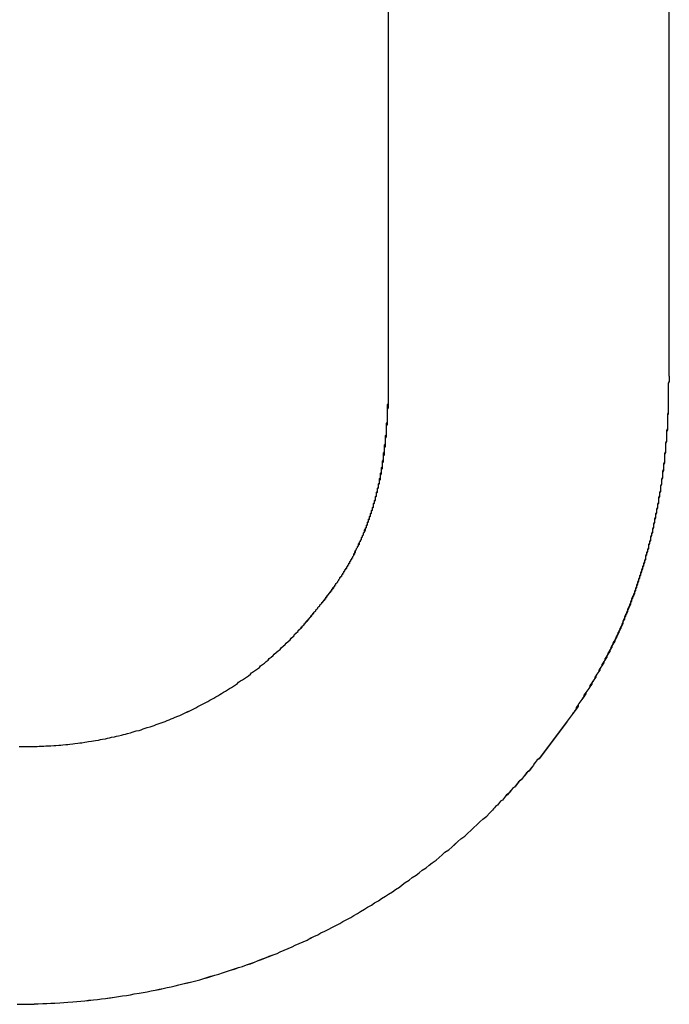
# Model space of a CAD drawing. Extents: x 1107 to 4046, y 937 to 3355.
# Tile 15 of 256: x 1418.032 to 1418.687, y 1749.365 to 1750.356. Entities that reach past the tile are written whole.
import ezdxf

# ---------------------------------------------------------------- set-up
doc = ezdxf.new("R2010")
doc.units = 0
doc.layers.add('KF_VIDA_L___C_RIGHT', color=7, linetype='CONTINUOUS')

# ---------------------------------------------------------------- blocks, each defined once
blk = doc.blocks.new('KF_VIDA_L___C_RIGHT')
at = {"layer": 'KF_VIDA_L___C_RIGHT'}
for p, q in [((-168.30598, 60.82505), (-168.30598, 62.1338)), ((-168.30598, 60.82505), (-168.30598, 62.1338)), ((-168.02343, 62.1338), (-168.02343, 60.78424)), ((-168.02343, 62.1338), (-168.02343, 60.78424))]:
    blk.add_line(p, q, dxfattribs=at)
for points in [[(-168.402, 60.5221, 0), (-168.401, 60.5229, 0), (-168.401, 60.5238, 0), (-168.4, 60.5246, 0), (-168.399, 60.5255, 0), (-168.398, 60.5263, 0), (-168.397, 60.5272, 0), (-168.397, 60.528, 0), (-168.396, 60.5288, 0), (-168.395, 60.5297, 0), (-168.394, 60.5305, 0), (-168.394, 60.5314, 0), (-168.393, 60.5322, 0), (-168.392, 60.533, 0), (-168.391, 60.5339, 0), (-168.391, 60.5347, 0), (-168.39, 60.5356, 0), (-168.389, 60.5364, 0), (-168.389, 60.5372, 0), (-168.388, 60.5381, 0), (-168.387, 60.5389, 0), (-168.386, 60.5397, 0), (-168.386, 60.5405, 0), (-168.385, 60.5414, 0), (-168.384, 60.5422, 0), (-168.383, 60.543, 0), (-168.383, 60.5439, 0), (-168.382, 60.5447, 0), (-168.381, 60.5455, 0), (-168.381, 60.5464, 0), (-168.38, 60.5472, 0), (-168.379, 60.548, 0), (-168.379, 60.5488, 0), (-168.378, 60.5497, 0), (-168.377, 60.5505, 0), (-168.377, 60.5513, 0), (-168.376, 60.5522, 0), (-168.375, 60.553, 0), (-168.375, 60.5538, 0), (-168.374, 60.5546, 0), (-168.373, 60.5555, 0), (-168.373, 60.5563, 0), (-168.372, 60.5571, 0), (-168.371, 60.5579, 0), (-168.371, 60.5588, 0), (-168.37, 60.5596, 0), (-168.369, 60.5604, 0), (-168.369, 60.5613, 0), (-168.368, 60.5621, 0), (-168.368, 60.5629, 0), (-168.367, 60.5637, 0), (-168.366, 60.5646, 0), (-168.366, 60.5654, 0), (-168.365, 60.5662, 0), (-168.364, 60.5671, 0), (-168.364, 60.5679, 0), (-168.363, 60.5687, 0), (-168.363, 60.5696, 0), (-168.362, 60.5704, 0), (-168.361, 60.5712, 0), (-168.361, 60.5721, 0), (-168.36, 60.5729, 0), (-168.36, 60.5737, 0), (-168.359, 60.5746, 0), (-168.359, 60.5754, 0), (-168.358, 60.5762, 0), (-168.357, 60.5771, 0), (-168.357, 60.5779, 0), (-168.356, 60.5788, 0), (-168.356, 60.5796, 0), (-168.355, 60.5804, 0), (-168.355, 60.5813, 0), (-168.354, 60.5821, 0), (-168.353, 60.583, 0), (-168.353, 60.5838, 0), (-168.352, 60.5847, 0), (-168.352, 60.5855, 0), (-168.351, 60.5864, 0), (-168.351, 60.5872, 0), (-168.35, 60.5881, 0), (-168.35, 60.5889, 0), (-168.349, 60.5898, 0), (-168.349, 60.5906, 0), (-168.348, 60.5915, 0), (-168.348, 60.5923, 0), (-168.347, 60.5932, 0), (-168.347, 60.594, 0), (-168.346, 60.5949, 0), (-168.346, 60.5958, 0), (-168.345, 60.5966, 0), (-168.345, 60.5975, 0), (-168.344, 60.5984, 0), (-168.344, 60.5992, 0), (-168.343, 60.6001, 0), (-168.343, 60.601, 0), (-168.342, 60.6018, 0), (-168.342, 60.6027, 0), (-168.341, 60.6036, 0), (-168.341, 60.6045, 0), (-168.34, 60.6053, 0), (-168.34, 60.6062, 0), (-168.339, 60.6071, 0), (-168.339, 60.608, 0), (-168.339, 60.6089, 0), (-168.338, 60.6098, 0), (-168.338, 60.6107, 0), (-168.337, 60.6116, 0), (-168.337, 60.6124, 0), (-168.336, 60.6133, 0), (-168.336, 60.6142, 0), (-168.335, 60.6151, 0), (-168.335, 60.616, 0), (-168.335, 60.6169, 0), (-168.334, 60.6179, 0), (-168.334, 60.6188, 0), (-168.333, 60.6197, 0), (-168.333, 60.6206, 0), (-168.333, 60.6215, 0), (-168.332, 60.6224, 0), (-168.332, 60.6233, 0), (-168.331, 60.6243, 0), (-168.331, 60.6252, 0), (-168.331, 60.6261, 0), (-168.33, 60.627, 0), (-168.33, 60.628, 0), (-168.329, 60.6289, 0), (-168.329, 60.6298, 0), (-168.329, 60.6308, 0), (-168.328, 60.6317, 0), (-168.328, 60.6327, 0), (-168.328, 60.6336, 0), (-168.327, 60.6346, 0), (-168.327, 60.6355, 0), (-168.327, 60.6365, 0), (-168.326, 60.6374, 0), (-168.326, 60.6384, 0), (-168.326, 60.6393, 0), (-168.325, 60.6403, 0), (-168.325, 60.6413, 0), (-168.325, 60.6422, 0), (-168.324, 60.6432, 0), (-168.324, 60.6442, 0), (-168.324, 60.6452, 0), (-168.323, 60.6461, 0), (-168.323, 60.6471, 0), (-168.323, 60.6481, 0), (-168.322, 60.6491, 0), (-168.322, 60.6501, 0), (-168.322, 60.6511, 0), (-168.321, 60.6521, 0), (-168.321, 60.6531, 0), (-168.321, 60.6541, 0), (-168.321, 60.6551, 0), (-168.32, 60.6561, 0), (-168.32, 60.6571, 0), (-168.32, 60.6581, 0), (-168.319, 60.6592, 0), (-168.319, 60.6602, 0), (-168.319, 60.6612, 0), (-168.319, 60.6622, 0), (-168.318, 60.6633, 0), (-168.318, 60.6643, 0), (-168.318, 60.6653, 0), (-168.318, 60.6664, 0), (-168.317, 60.6674, 0), (-168.317, 60.6685, 0), (-168.317, 60.6695, 0), (-168.317, 60.6706, 0), (-168.316, 60.6716, 0), (-168.316, 60.6727, 0), (-168.316, 60.6738, 0), (-168.316, 60.6748, 0), (-168.315, 60.6759, 0), (-168.315, 60.677, 0), (-168.315, 60.678, 0), (-168.315, 60.6791, 0), (-168.314, 60.6802, 0), (-168.314, 60.6813, 0), (-168.314, 60.6824, 0), (-168.314, 60.6835, 0), (-168.314, 60.6846, 0), (-168.313, 60.6857, 0), (-168.313, 60.6868, 0), (-168.313, 60.6879, 0), (-168.313, 60.689, 0), (-168.313, 60.6901, 0), (-168.312, 60.6913, 0), (-168.312, 60.6924, 0), (-168.312, 60.6935, 0), (-168.312, 60.6946, 0), (-168.312, 60.6958, 0), (-168.312, 60.6969, 0), (-168.311, 60.698, 0), (-168.311, 60.6992, 0), (-168.311, 60.7003, 0), (-168.311, 60.7015, 0), (-168.311, 60.7026, 0), (-168.311, 60.7038, 0), (-168.31, 60.705, 0), (-168.31, 60.7061, 0), (-168.31, 60.7073, 0), (-168.31, 60.7085, 0), (-168.31, 60.7097, 0), (-168.31, 60.7108, 0), (-168.31, 60.712, 0), (-168.309, 60.7132, 0), (-168.309, 60.7144, 0), (-168.309, 60.7156, 0), (-168.309, 60.7168, 0), (-168.309, 60.718, 0), (-168.309, 60.7192, 0), (-168.309, 60.7204, 0), (-168.309, 60.7217, 0), (-168.308, 60.7229, 0), (-168.308, 60.7241, 0), (-168.308, 60.7253, 0), (-168.308, 60.7266, 0), (-168.308, 60.7278, 0), (-168.308, 60.7291, 0), (-168.308, 60.7303, 0), (-168.308, 60.7315, 0), (-168.308, 60.7328, 0), (-168.308, 60.7341, 0), (-168.307, 60.7353, 0), (-168.307, 60.7366, 0), (-168.307, 60.7379, 0), (-168.307, 60.7391, 0), (-168.307, 60.7404, 0), (-168.307, 60.7417, 0), (-168.307, 60.743, 0), (-168.307, 60.7443, 0), (-168.307, 60.7456, 0), (-168.307, 60.7469, 0), (-168.307, 60.7482, 0), (-168.307, 60.7495, 0), (-168.307, 60.7508, 0), (-168.306, 60.7521, 0), (-168.306, 60.7534, 0), (-168.306, 60.7547, 0), (-168.306, 60.7561, 0), (-168.306, 60.7574, 0), (-168.306, 60.7587, 0), (-168.306, 60.7601, 0), (-168.306, 60.7614, 0), (-168.306, 60.7628, 0), (-168.306, 60.7641, 0), (-168.306, 60.7655, 0), (-168.306, 60.7669, 0), (-168.306, 60.7682, 0), (-168.306, 60.7696, 0), (-168.306, 60.771, 0), (-168.306, 60.7724, 0), (-168.306, 60.7737, 0), (-168.306, 60.7751, 0), (-168.306, 60.7765, 0), (-168.306, 60.7779, 0), (-168.306, 60.7793, 0), (-168.306, 60.7807, 0), (-168.306, 60.7821, 0), (-168.306, 60.7836, 0), (-168.306, 60.785, 0), (-168.306, 60.7864, 0), (-168.306, 60.7878, 0), (-168.306, 60.7893, 0), (-168.306, 60.7907, 0), (-168.306, 60.7921, 0), (-168.306, 60.7936, 0), (-168.306, 60.795, 0), (-168.306, 60.7965, 0), (-168.306, 60.798, 0), (-168.306, 60.7994, 0), (-168.306, 60.8009, 0), (-168.306, 60.8024, 0), (-168.306, 60.8039, 0), (-168.306, 60.8053, 0), (-168.306, 60.8068, 0), (-168.306, 60.8083, 0), (-168.306, 60.8098, 0), (-168.306, 60.8113, 0), (-168.306, 60.8128, 0), (-168.306, 60.8143, 0), (-168.306, 60.8159, 0), (-168.306, 60.8174, 0), (-168.306, 60.8189, 0), (-168.306, 60.8204, 0), (-168.306, 60.822, 0), (-168.306, 60.8235, 0), (-168.306, 60.8251, 0)], [(-168.402, 60.5221, 0), (-168.401, 60.523, 0), (-168.401, 60.5238, 0), (-168.4, 60.5247, 0), (-168.399, 60.5256, 0), (-168.398, 60.5264, 0), (-168.397, 60.5273, 0), (-168.397, 60.5282, 0), (-168.396, 60.529, 0), (-168.395, 60.5299, 0), (-168.394, 60.5308, 0), (-168.393, 60.5316, 0), (-168.393, 60.5325, 0), (-168.392, 60.5333, 0), (-168.391, 60.5342, 0), (-168.39, 60.5351, 0), (-168.39, 60.5359, 0), (-168.389, 60.5368, 0), (-168.388, 60.5376, 0), (-168.387, 60.5385, 0), (-168.387, 60.5394, 0), (-168.386, 60.5402, 0), (-168.385, 60.5411, 0), (-168.384, 60.5419, 0), (-168.384, 60.5428, 0), (-168.383, 60.5436, 0), (-168.382, 60.5445, 0), (-168.382, 60.5453, 0), (-168.381, 60.5462, 0), (-168.38, 60.5471, 0), (-168.379, 60.5479, 0), (-168.379, 60.5488, 0), (-168.378, 60.5496, 0), (-168.377, 60.5505, 0), (-168.377, 60.5513, 0), (-168.376, 60.5522, 0), (-168.375, 60.553, 0), (-168.375, 60.5539, 0), (-168.374, 60.5547, 0), (-168.373, 60.5556, 0), (-168.372, 60.5565, 0), (-168.372, 60.5573, 0), (-168.371, 60.5582, 0), (-168.37, 60.559, 0), (-168.37, 60.5599, 0), (-168.369, 60.5607, 0), (-168.369, 60.5616, 0), (-168.368, 60.5624, 0), (-168.367, 60.5633, 0), (-168.367, 60.5641, 0), (-168.366, 60.565, 0), (-168.365, 60.5659, 0), (-168.365, 60.5667, 0), (-168.364, 60.5676, 0), (-168.363, 60.5684, 0), (-168.363, 60.5693, 0), (-168.362, 60.5702, 0), (-168.362, 60.571, 0), (-168.361, 60.5719, 0), (-168.36, 60.5727, 0), (-168.36, 60.5736, 0), (-168.359, 60.5745, 0), (-168.359, 60.5753, 0), (-168.358, 60.5762, 0), (-168.357, 60.577, 0), (-168.357, 60.5779, 0), (-168.356, 60.5788, 0), (-168.356, 60.5796, 0), (-168.355, 60.5805, 0), (-168.355, 60.5814, 0), (-168.354, 60.5823, 0), (-168.353, 60.5831, 0), (-168.353, 60.584, 0), (-168.352, 60.5849, 0), (-168.352, 60.5857, 0), (-168.351, 60.5866, 0), (-168.351, 60.5875, 0), (-168.35, 60.5884, 0), (-168.35, 60.5892, 0), (-168.349, 60.5901, 0), (-168.348, 60.591, 0), (-168.348, 60.5919, 0), (-168.347, 60.5928, 0), (-168.347, 60.5937, 0), (-168.346, 60.5945, 0), (-168.346, 60.5954, 0), (-168.345, 60.5963, 0), (-168.345, 60.5972, 0), (-168.344, 60.5981, 0), (-168.344, 60.599, 0), (-168.343, 60.5999, 0), (-168.343, 60.6008, 0), (-168.342, 60.6017, 0), (-168.342, 60.6026, 0), (-168.341, 60.6035, 0), (-168.341, 60.6044, 0), (-168.341, 60.6053, 0), (-168.34, 60.6062, 0), (-168.34, 60.6071, 0), (-168.339, 60.608, 0), (-168.339, 60.6089, 0), (-168.338, 60.6098, 0), (-168.338, 60.6107, 0), (-168.337, 60.6116, 0), (-168.337, 60.6126, 0), (-168.336, 60.6135, 0), (-168.336, 60.6144, 0), (-168.336, 60.6153, 0), (-168.335, 60.6162, 0), (-168.335, 60.6172, 0), (-168.334, 60.6181, 0), (-168.334, 60.619, 0), (-168.333, 60.6199, 0), (-168.333, 60.6209, 0), (-168.333, 60.6218, 0), (-168.332, 60.6227, 0), (-168.332, 60.6237, 0), (-168.331, 60.6246, 0), (-168.331, 60.6256, 0), (-168.331, 60.6265, 0), (-168.33, 60.6275, 0), (-168.33, 60.6284, 0), (-168.33, 60.6294, 0), (-168.329, 60.6303, 0), (-168.329, 60.6313, 0), (-168.328, 60.6322, 0), (-168.328, 60.6332, 0), (-168.328, 60.6341, 0), (-168.327, 60.6351, 0), (-168.327, 60.6361, 0), (-168.327, 60.637, 0), (-168.326, 60.638, 0), (-168.326, 60.639, 0), (-168.326, 60.64, 0), (-168.325, 60.6409, 0), (-168.325, 60.6419, 0), (-168.325, 60.6429, 0), (-168.324, 60.6439, 0), (-168.324, 60.6449, 0), (-168.324, 60.6459, 0), (-168.323, 60.6469, 0), (-168.323, 60.6478, 0), (-168.323, 60.6488, 0), (-168.322, 60.6498, 0), (-168.322, 60.6508, 0), (-168.322, 60.6519, 0), (-168.321, 60.6529, 0), (-168.321, 60.6539, 0), (-168.321, 60.6549, 0), (-168.321, 60.6559, 0), (-168.32, 60.6569, 0), (-168.32, 60.6579, 0), (-168.32, 60.659, 0), (-168.319, 60.66, 0), (-168.319, 60.661, 0), (-168.319, 60.662, 0), (-168.319, 60.6631, 0), (-168.318, 60.6641, 0), (-168.318, 60.6651, 0), (-168.318, 60.6662, 0), (-168.318, 60.6672, 0), (-168.317, 60.6683, 0), (-168.317, 60.6693, 0), (-168.317, 60.6704, 0), (-168.317, 60.6714, 0), (-168.316, 60.6725, 0), (-168.316, 60.6735, 0), (-168.316, 60.6746, 0), (-168.316, 60.6757, 0), (-168.315, 60.6767, 0), (-168.315, 60.6778, 0), (-168.315, 60.6789, 0), (-168.315, 60.68, 0), (-168.315, 60.681, 0), (-168.314, 60.6821, 0), (-168.314, 60.6832, 0), (-168.314, 60.6843, 0), (-168.314, 60.6854, 0), (-168.314, 60.6865, 0), (-168.313, 60.6876, 0), (-168.313, 60.6887, 0), (-168.313, 60.6898, 0), (-168.313, 60.6909, 0), (-168.313, 60.692, 0), (-168.312, 60.6931, 0), (-168.312, 60.6942, 0), (-168.312, 60.6954, 0), (-168.312, 60.6965, 0), (-168.312, 60.6976, 0), (-168.312, 60.6987, 0), (-168.311, 60.6999, 0), (-168.311, 60.701, 0), (-168.311, 60.7021, 0), (-168.311, 60.7033, 0), (-168.311, 60.7044, 0), (-168.311, 60.7056, 0), (-168.311, 60.7067, 0), (-168.31, 60.7079, 0), (-168.31, 60.709, 0), (-168.31, 60.7102, 0), (-168.31, 60.7113, 0), (-168.31, 60.7125, 0), (-168.31, 60.7137, 0), (-168.31, 60.7148, 0), (-168.309, 60.716, 0), (-168.309, 60.7172, 0), (-168.309, 60.7184, 0), (-168.309, 60.7195, 0), (-168.309, 60.7207, 0), (-168.309, 60.7219, 0), (-168.309, 60.7231, 0), (-168.309, 60.7243, 0), (-168.308, 60.7255, 0), (-168.308, 60.7267, 0), (-168.308, 60.7279, 0), (-168.308, 60.7291, 0), (-168.308, 60.7303, 0), (-168.308, 60.7315, 0), (-168.308, 60.7328, 0), (-168.308, 60.734, 0), (-168.308, 60.7352, 0), (-168.308, 60.7364, 0), (-168.307, 60.7377, 0), (-168.307, 60.7389, 0), (-168.307, 60.7401, 0), (-168.307, 60.7414, 0), (-168.307, 60.7426, 0), (-168.307, 60.7439, 0), (-168.307, 60.7451, 0), (-168.307, 60.7464, 0), (-168.307, 60.7476, 0), (-168.307, 60.7489, 0), (-168.307, 60.7502, 0), (-168.307, 60.7514, 0), (-168.307, 60.7527, 0), (-168.307, 60.754, 0), (-168.307, 60.7552, 0), (-168.306, 60.7565, 0), (-168.306, 60.7578, 0), (-168.306, 60.7591, 0), (-168.306, 60.7604, 0), (-168.306, 60.7617, 0), (-168.306, 60.763, 0), (-168.306, 60.7643, 0), (-168.306, 60.7656, 0), (-168.306, 60.7669, 0), (-168.306, 60.7682, 0), (-168.306, 60.7695, 0), (-168.306, 60.7708, 0), (-168.306, 60.7722, 0), (-168.306, 60.7735, 0), (-168.306, 60.7748, 0), (-168.306, 60.7761, 0), (-168.306, 60.7775, 0), (-168.306, 60.7788, 0), (-168.306, 60.7802, 0), (-168.306, 60.7815, 0), (-168.306, 60.7829, 0), (-168.306, 60.7842, 0), (-168.306, 60.7856, 0), (-168.306, 60.7869, 0), (-168.306, 60.7883, 0), (-168.306, 60.7897, 0), (-168.306, 60.791, 0), (-168.306, 60.7924, 0), (-168.306, 60.7938, 0), (-168.306, 60.7952, 0), (-168.306, 60.7966, 0), (-168.306, 60.798, 0), (-168.306, 60.7993, 0), (-168.306, 60.8007, 0), (-168.306, 60.8021, 0), (-168.306, 60.8035, 0), (-168.306, 60.805, 0), (-168.306, 60.8064, 0), (-168.306, 60.8078, 0), (-168.306, 60.8092, 0), (-168.306, 60.8106, 0), (-168.306, 60.812, 0), (-168.306, 60.8135, 0), (-168.306, 60.8149, 0), (-168.306, 60.8163, 0), (-168.306, 60.8178, 0), (-168.306, 60.8192, 0), (-168.306, 60.8207, 0), (-168.306, 60.8221, 0), (-168.306, 60.8236, 0), (-168.306, 60.8251, 0)], [(-168.023, 60.7842, 0), (-168.023, 60.7824, 0), (-168.023, 60.7805, 0), (-168.023, 60.7786, 0), (-168.024, 60.7768, 0), (-168.024, 60.7749, 0), (-168.024, 60.7731, 0), (-168.024, 60.7712, 0), (-168.024, 60.7693, 0), (-168.024, 60.7675, 0), (-168.024, 60.7657, 0), (-168.024, 60.7638, 0), (-168.024, 60.762, 0), (-168.024, 60.7601, 0), (-168.024, 60.7583, 0), (-168.024, 60.7565, 0), (-168.024, 60.7546, 0), (-168.024, 60.7528, 0), (-168.024, 60.751, 0), (-168.024, 60.7492, 0), (-168.024, 60.7474, 0), (-168.025, 60.7456, 0), (-168.025, 60.7437, 0), (-168.025, 60.7419, 0), (-168.025, 60.7401, 0), (-168.025, 60.7383, 0), (-168.025, 60.7365, 0), (-168.025, 60.7347, 0), (-168.025, 60.7329, 0), (-168.025, 60.7312, 0), (-168.026, 60.7294, 0), (-168.026, 60.7276, 0), (-168.026, 60.7258, 0), (-168.026, 60.724, 0), (-168.026, 60.7223, 0), (-168.026, 60.7205, 0), (-168.026, 60.7187, 0), (-168.027, 60.717, 0), (-168.027, 60.7152, 0), (-168.027, 60.7134, 0), (-168.027, 60.7117, 0), (-168.027, 60.7099, 0), (-168.027, 60.7082, 0), (-168.028, 60.7064, 0), (-168.028, 60.7047, 0), (-168.028, 60.7029, 0), (-168.028, 60.7012, 0), (-168.028, 60.6995, 0), (-168.028, 60.6977, 0), (-168.029, 60.696, 0), (-168.029, 60.6943, 0), (-168.029, 60.6925, 0), (-168.029, 60.6908, 0), (-168.029, 60.6891, 0), (-168.03, 60.6874, 0), (-168.03, 60.6857, 0), (-168.03, 60.684, 0), (-168.03, 60.6823, 0), (-168.031, 60.6805, 0), (-168.031, 60.6788, 0), (-168.031, 60.6771, 0), (-168.031, 60.6754, 0), (-168.032, 60.6737, 0), (-168.032, 60.6721, 0), (-168.032, 60.6704, 0), (-168.032, 60.6687, 0), (-168.033, 60.667, 0), (-168.033, 60.6653, 0), (-168.033, 60.6636, 0), (-168.034, 60.662, 0), (-168.034, 60.6603, 0), (-168.034, 60.6586, 0), (-168.034, 60.657, 0), (-168.035, 60.6553, 0), (-168.035, 60.6536, 0), (-168.035, 60.652, 0), (-168.036, 60.6503, 0), (-168.036, 60.6487, 0), (-168.036, 60.647, 0), (-168.037, 60.6454, 0), (-168.037, 60.6437, 0), (-168.037, 60.6421, 0), (-168.038, 60.6404, 0), (-168.038, 60.6388, 0), (-168.038, 60.6371, 0), (-168.039, 60.6355, 0), (-168.039, 60.6339, 0), (-168.039, 60.6323, 0), (-168.04, 60.6306, 0), (-168.04, 60.629, 0), (-168.04, 60.6274, 0), (-168.041, 60.6258, 0), (-168.041, 60.6241, 0), (-168.042, 60.6225, 0), (-168.042, 60.6209, 0), (-168.042, 60.6193, 0), (-168.043, 60.6177, 0), (-168.043, 60.6161, 0), (-168.044, 60.6145, 0), (-168.044, 60.6129, 0), (-168.044, 60.6113, 0), (-168.045, 60.6097, 0), (-168.045, 60.6081, 0), (-168.046, 60.6065, 0), (-168.046, 60.605, 0), (-168.047, 60.6034, 0), (-168.047, 60.6018, 0), (-168.047, 60.6002, 0), (-168.048, 60.5986, 0), (-168.048, 60.5971, 0), (-168.049, 60.5955, 0), (-168.049, 60.5939, 0), (-168.05, 60.5924, 0), (-168.05, 60.5908, 0), (-168.051, 60.5892, 0), (-168.051, 60.5877, 0), (-168.052, 60.5861, 0), (-168.052, 60.5846, 0), (-168.053, 60.583, 0), (-168.053, 60.5815, 0), (-168.054, 60.5799, 0), (-168.054, 60.5784, 0), (-168.055, 60.5768, 0), (-168.055, 60.5753, 0), (-168.056, 60.5738, 0), (-168.056, 60.5722, 0), (-168.057, 60.5707, 0), (-168.057, 60.5692, 0), (-168.058, 60.5676, 0), (-168.058, 60.5661, 0), (-168.059, 60.5646, 0), (-168.059, 60.5631, 0), (-168.06, 60.5615, 0), (-168.061, 60.56, 0), (-168.061, 60.5585, 0), (-168.062, 60.557, 0), (-168.062, 60.5555, 0), (-168.063, 60.554, 0), (-168.063, 60.5525, 0), (-168.064, 60.551, 0), (-168.065, 60.5495, 0), (-168.065, 60.548, 0), (-168.066, 60.5465, 0), (-168.066, 60.545, 0), (-168.067, 60.5435, 0), (-168.068, 60.542, 0), (-168.068, 60.5405, 0), (-168.069, 60.539, 0), (-168.07, 60.5375, 0), (-168.07, 60.536, 0), (-168.071, 60.5346, 0), (-168.071, 60.5331, 0), (-168.072, 60.5316, 0), (-168.073, 60.5301, 0), (-168.073, 60.5287, 0), (-168.074, 60.5272, 0), (-168.075, 60.5257, 0), (-168.075, 60.5242, 0), (-168.076, 60.5228, 0), (-168.077, 60.5213, 0), (-168.077, 60.5199, 0), (-168.078, 60.5184, 0), (-168.079, 60.5169, 0), (-168.08, 60.5155, 0), (-168.08, 60.514, 0), (-168.081, 60.5126, 0), (-168.082, 60.5111, 0), (-168.082, 60.5097, 0), (-168.083, 60.5082, 0), (-168.084, 60.5068, 0), (-168.085, 60.5054, 0), (-168.085, 60.5039, 0), (-168.086, 60.5025, 0), (-168.087, 60.5011, 0), (-168.088, 60.4996, 0), (-168.088, 60.4982, 0), (-168.089, 60.4968, 0), (-168.09, 60.4953, 0), (-168.091, 60.4939, 0), (-168.091, 60.4925, 0), (-168.092, 60.4911, 0), (-168.093, 60.4896, 0), (-168.094, 60.4882, 0), (-168.094, 60.4868, 0), (-168.095, 60.4854, 0), (-168.096, 60.484, 0), (-168.097, 60.4826, 0), (-168.098, 60.4811, 0), (-168.098, 60.4797, 0), (-168.099, 60.4783, 0), (-168.1, 60.4769, 0), (-168.101, 60.4755, 0), (-168.102, 60.4741, 0), (-168.103, 60.4727, 0), (-168.103, 60.4713, 0), (-168.104, 60.4699, 0), (-168.105, 60.4685, 0), (-168.106, 60.4671, 0), (-168.107, 60.4657, 0), (-168.108, 60.4644, 0), (-168.109, 60.463, 0), (-168.109, 60.4616, 0), (-168.11, 60.4602, 0), (-168.111, 60.4588, 0), (-168.112, 60.4574, 0), (-168.113, 60.4561, 0), (-168.114, 60.4547, 0), (-168.115, 60.4533, 0), (-168.116, 60.4519, 0), (-168.117, 60.4505, 0), (-168.117, 60.4492, 0), (-168.118, 60.4478, 0), (-168.119, 60.4464, 0), (-168.12, 60.4451, 0), (-168.121, 60.4437, 0), (-168.122, 60.4423, 0), (-168.123, 60.441, 0), (-168.124, 60.4396, 0), (-168.125, 60.4382, 0), (-168.126, 60.4369, 0), (-168.127, 60.4355, 0), (-168.128, 60.4342, 0), (-168.129, 60.4328, 0), (-168.13, 60.4315, 0), (-168.131, 60.4301, 0), (-168.132, 60.4288, 0), (-168.133, 60.4274, 0), (-168.134, 60.4261, 0), (-168.135, 60.4247, 0), (-168.136, 60.4234, 0), (-168.137, 60.422, 0), (-168.138, 60.4207, 0), (-168.139, 60.4193, 0), (-168.14, 60.418, 0), (-168.141, 60.4167, 0), (-168.142, 60.4153, 0), (-168.143, 60.414, 0), (-168.144, 60.4126, 0), (-168.145, 60.4113, 0), (-168.146, 60.41, 0), (-168.147, 60.4086, 0), (-168.148, 60.4073, 0), (-168.149, 60.406, 0), (-168.15, 60.4047, 0), (-168.151, 60.4033, 0), (-168.152, 60.402, 0), (-168.153, 60.4007, 0), (-168.154, 60.3993, 0), (-168.156, 60.398, 0), (-168.157, 60.3967, 0), (-168.158, 60.3954, 0), (-168.159, 60.3941, 0), (-168.16, 60.3927, 0), (-168.161, 60.3914, 0), (-168.162, 60.3901, 0), (-168.163, 60.3888, 0), (-168.164, 60.3875, 0), (-168.165, 60.3862, 0), (-168.167, 60.3849, 0), (-168.168, 60.3835, 0), (-168.169, 60.3822, 0), (-168.17, 60.3809, 0), (-168.171, 60.3796, 0), (-168.172, 60.3783, 0), (-168.173, 60.377, 0), (-168.175, 60.3757, 0), (-168.176, 60.3744, 0), (-168.177, 60.3731, 0), (-168.178, 60.3718, 0), (-168.179, 60.3705, 0), (-168.181, 60.3692, 0), (-168.182, 60.3679, 0), (-168.183, 60.3666, 0), (-168.184, 60.3653, 0), (-168.185, 60.364, 0), (-168.186, 60.3627, 0), (-168.188, 60.3614, 0), (-168.189, 60.3601, 0), (-168.19, 60.3588, 0), (-168.191, 60.3575, 0), (-168.193, 60.3562, 0), (-168.194, 60.3549, 0), (-168.195, 60.3536, 0), (-168.196, 60.3524, 0), (-168.198, 60.3511, 0), (-168.199, 60.3498, 0), (-168.2, 60.3485, 0), (-168.201, 60.3472, 0)], [(-168.023, 60.7842, 0), (-168.023, 60.7824, 0), (-168.023, 60.7806, 0), (-168.023, 60.7787, 0), (-168.024, 60.7769, 0), (-168.024, 60.7751, 0), (-168.024, 60.7732, 0), (-168.024, 60.7714, 0), (-168.024, 60.7696, 0), (-168.024, 60.7678, 0), (-168.024, 60.766, 0), (-168.024, 60.7642, 0), (-168.024, 60.7623, 0), (-168.024, 60.7605, 0), (-168.024, 60.7587, 0), (-168.024, 60.7569, 0), (-168.024, 60.7551, 0), (-168.024, 60.7533, 0), (-168.024, 60.7515, 0), (-168.024, 60.7497, 0), (-168.024, 60.7479, 0), (-168.024, 60.7461, 0), (-168.025, 60.7444, 0), (-168.025, 60.7426, 0), (-168.025, 60.7408, 0), (-168.025, 60.739, 0), (-168.025, 60.7372, 0), (-168.025, 60.7355, 0), (-168.025, 60.7337, 0), (-168.025, 60.7319, 0), (-168.025, 60.7302, 0), (-168.026, 60.7284, 0), (-168.026, 60.7266, 0), (-168.026, 60.7249, 0), (-168.026, 60.7231, 0), (-168.026, 60.7214, 0), (-168.026, 60.7196, 0), (-168.026, 60.7179, 0), (-168.027, 60.7161, 0), (-168.027, 60.7144, 0), (-168.027, 60.7126, 0), (-168.027, 60.7109, 0), (-168.027, 60.7091, 0), (-168.027, 60.7074, 0), (-168.028, 60.7057, 0), (-168.028, 60.7039, 0), (-168.028, 60.7022, 0), (-168.028, 60.7005, 0), (-168.028, 60.6988, 0), (-168.028, 60.697, 0), (-168.029, 60.6953, 0), (-168.029, 60.6936, 0), (-168.029, 60.6919, 0), (-168.029, 60.6902, 0), (-168.03, 60.6885, 0), (-168.03, 60.6868, 0), (-168.03, 60.6851, 0), (-168.03, 60.6834, 0), (-168.03, 60.6817, 0), (-168.031, 60.68, 0), (-168.031, 60.6783, 0), (-168.031, 60.6766, 0), (-168.031, 60.6749, 0), (-168.032, 60.6732, 0), (-168.032, 60.6715, 0), (-168.032, 60.6698, 0), (-168.032, 60.6681, 0), (-168.033, 60.6665, 0), (-168.033, 60.6648, 0), (-168.033, 60.6631, 0), (-168.034, 60.6614, 0), (-168.034, 60.6598, 0), (-168.034, 60.6581, 0), (-168.034, 60.6564, 0), (-168.035, 60.6548, 0), (-168.035, 60.6531, 0), (-168.035, 60.6515, 0), (-168.036, 60.6498, 0), (-168.036, 60.6482, 0), (-168.036, 60.6465, 0), (-168.037, 60.6449, 0), (-168.037, 60.6432, 0), (-168.037, 60.6416, 0), (-168.038, 60.6399, 0), (-168.038, 60.6383, 0), (-168.038, 60.6367, 0), (-168.039, 60.635, 0), (-168.039, 60.6334, 0), (-168.039, 60.6318, 0), (-168.04, 60.6301, 0), (-168.04, 60.6285, 0), (-168.04, 60.6269, 0), (-168.041, 60.6253, 0), (-168.041, 60.6236, 0), (-168.042, 60.622, 0), (-168.042, 60.6204, 0), (-168.042, 60.6188, 0), (-168.043, 60.6172, 0), (-168.043, 60.6156, 0), (-168.044, 60.614, 0), (-168.044, 60.6124, 0), (-168.044, 60.6108, 0), (-168.045, 60.6092, 0), (-168.045, 60.6076, 0), (-168.046, 60.606, 0), (-168.046, 60.6044, 0), (-168.047, 60.6028, 0), (-168.047, 60.6012, 0), (-168.047, 60.5996, 0), (-168.048, 60.5981, 0), (-168.048, 60.5965, 0), (-168.049, 60.5949, 0), (-168.049, 60.5933, 0), (-168.05, 60.5918, 0), (-168.05, 60.5902, 0), (-168.051, 60.5886, 0), (-168.051, 60.5871, 0), (-168.052, 60.5855, 0), (-168.052, 60.5839, 0), (-168.053, 60.5824, 0), (-168.053, 60.5808, 0), (-168.054, 60.5793, 0), (-168.054, 60.5777, 0), (-168.055, 60.5761, 0), (-168.055, 60.5746, 0), (-168.056, 60.5731, 0), (-168.056, 60.5715, 0), (-168.057, 60.57, 0), (-168.057, 60.5684, 0), (-168.058, 60.5669, 0), (-168.058, 60.5653, 0), (-168.059, 60.5638, 0), (-168.06, 60.5623, 0), (-168.06, 60.5608, 0), (-168.061, 60.5592, 0), (-168.061, 60.5577, 0), (-168.062, 60.5562, 0), (-168.062, 60.5547, 0), (-168.063, 60.5531, 0), (-168.064, 60.5516, 0), (-168.064, 60.5501, 0), (-168.065, 60.5486, 0), (-168.065, 60.5471, 0), (-168.066, 60.5456, 0), (-168.067, 60.5441, 0), (-168.067, 60.5426, 0), (-168.068, 60.5411, 0), (-168.068, 60.5396, 0), (-168.069, 60.5381, 0), (-168.07, 60.5366, 0), (-168.07, 60.5351, 0), (-168.071, 60.5336, 0), (-168.072, 60.5321, 0), (-168.072, 60.5306, 0), (-168.073, 60.5291, 0), (-168.074, 60.5276, 0), (-168.074, 60.5262, 0), (-168.075, 60.5247, 0), (-168.076, 60.5232, 0), (-168.076, 60.5217, 0), (-168.077, 60.5203, 0), (-168.078, 60.5188, 0), (-168.078, 60.5173, 0), (-168.079, 60.5158, 0), (-168.08, 60.5144, 0), (-168.081, 60.5129, 0), (-168.081, 60.5115, 0), (-168.082, 60.51, 0), (-168.083, 60.5085, 0), (-168.083, 60.5071, 0), (-168.084, 60.5056, 0), (-168.085, 60.5042, 0), (-168.086, 60.5027, 0), (-168.086, 60.5013, 0), (-168.087, 60.4998, 0), (-168.088, 60.4984, 0), (-168.089, 60.497, 0), (-168.089, 60.4955, 0), (-168.09, 60.4941, 0), (-168.091, 60.4926, 0), (-168.092, 60.4912, 0), (-168.093, 60.4898, 0), (-168.093, 60.4883, 0), (-168.094, 60.4869, 0), (-168.095, 60.4855, 0), (-168.096, 60.4841, 0), (-168.097, 60.4826, 0), (-168.097, 60.4812, 0), (-168.098, 60.4798, 0), (-168.099, 60.4784, 0), (-168.1, 60.477, 0), (-168.101, 60.4756, 0), (-168.101, 60.4741, 0), (-168.102, 60.4727, 0), (-168.103, 60.4713, 0), (-168.104, 60.4699, 0), (-168.105, 60.4685, 0), (-168.106, 60.4671, 0), (-168.107, 60.4657, 0), (-168.107, 60.4643, 0), (-168.108, 60.4629, 0), (-168.109, 60.4615, 0), (-168.11, 60.4601, 0), (-168.111, 60.4587, 0), (-168.112, 60.4573, 0), (-168.113, 60.4559, 0), (-168.114, 60.4546, 0), (-168.115, 60.4532, 0), (-168.115, 60.4518, 0), (-168.116, 60.4504, 0), (-168.117, 60.449, 0), (-168.118, 60.4477, 0), (-168.119, 60.4463, 0), (-168.12, 60.4449, 0), (-168.121, 60.4435, 0), (-168.122, 60.4422, 0), (-168.123, 60.4408, 0), (-168.124, 60.4394, 0), (-168.125, 60.4381, 0), (-168.126, 60.4367, 0), (-168.127, 60.4353, 0), (-168.128, 60.434, 0), (-168.129, 60.4326, 0), (-168.13, 60.4312, 0), (-168.131, 60.4299, 0), (-168.132, 60.4285, 0), (-168.133, 60.4272, 0), (-168.134, 60.4258, 0), (-168.135, 60.4245, 0), (-168.136, 60.4231, 0), (-168.137, 60.4218, 0), (-168.138, 60.4204, 0), (-168.139, 60.4191, 0), (-168.14, 60.4177, 0), (-168.141, 60.4164, 0), (-168.142, 60.4151, 0), (-168.143, 60.4137, 0), (-168.144, 60.4124, 0), (-168.145, 60.411, 0), (-168.146, 60.4097, 0), (-168.147, 60.4084, 0), (-168.148, 60.4071, 0), (-168.149, 60.4057, 0), (-168.15, 60.4044, 0), (-168.151, 60.4031, 0), (-168.152, 60.4017, 0), (-168.153, 60.4004, 0), (-168.154, 60.3991, 0), (-168.156, 60.3978, 0), (-168.157, 60.3965, 0), (-168.158, 60.3951, 0), (-168.159, 60.3938, 0), (-168.16, 60.3925, 0), (-168.161, 60.3912, 0), (-168.162, 60.3899, 0), (-168.163, 60.3886, 0), (-168.164, 60.3872, 0), (-168.166, 60.3859, 0), (-168.167, 60.3846, 0), (-168.168, 60.3833, 0), (-168.169, 60.382, 0), (-168.17, 60.3807, 0), (-168.171, 60.3794, 0), (-168.172, 60.3781, 0), (-168.174, 60.3768, 0), (-168.175, 60.3755, 0), (-168.176, 60.3742, 0), (-168.177, 60.3729, 0), (-168.178, 60.3716, 0), (-168.179, 60.3703, 0), (-168.181, 60.369, 0), (-168.182, 60.3677, 0), (-168.183, 60.3664, 0), (-168.184, 60.3652, 0), (-168.185, 60.3639, 0), (-168.187, 60.3626, 0), (-168.188, 60.3613, 0), (-168.189, 60.36, 0), (-168.19, 60.3587, 0), (-168.191, 60.3574, 0), (-168.193, 60.3562, 0), (-168.194, 60.3549, 0), (-168.195, 60.3536, 0), (-168.196, 60.3523, 0), (-168.198, 60.351, 0), (-168.199, 60.3498, 0), (-168.2, 60.3485, 0), (-168.201, 60.3472, 0)], [(-168.678, 60.4114, 0), (-168.677, 60.4114, 0), (-168.676, 60.4114, 0), (-168.674, 60.4114, 0), (-168.673, 60.4113, 0), (-168.672, 60.4113, 0), (-168.671, 60.4113, 0), (-168.67, 60.4113, 0)], [(-168.678, 60.4114, 0), (-168.677, 60.4114, 0), (-168.676, 60.4114, 0), (-168.674, 60.4114, 0), (-168.673, 60.4113, 0), (-168.672, 60.4113, 0), (-168.671, 60.4113, 0), (-168.67, 60.4113, 0)], [(-168.67, 60.4113, 0), (-168.668, 60.4114, 0), (-168.665, 60.4114, 0), (-168.663, 60.4114, 0), (-168.66, 60.4115, 0), (-168.658, 60.4116, 0), (-168.655, 60.4116, 0), (-168.653, 60.4118, 0), (-168.651, 60.4119, 0), (-168.648, 60.412, 0), (-168.646, 60.4121, 0), (-168.643, 60.4123, 0), (-168.641, 60.4125, 0), (-168.638, 60.4126, 0), (-168.636, 60.4128, 0), (-168.634, 60.4131, 0), (-168.631, 60.4133, 0), (-168.629, 60.4135, 0), (-168.627, 60.4138, 0), (-168.624, 60.414, 0), (-168.622, 60.4143, 0), (-168.619, 60.4146, 0), (-168.617, 60.4149, 0), (-168.615, 60.4152, 0), (-168.612, 60.4156, 0), (-168.61, 60.4159, 0), (-168.608, 60.4163, 0), (-168.605, 60.4166, 0), (-168.603, 60.417, 0), (-168.601, 60.4174, 0), (-168.598, 60.4179, 0), (-168.596, 60.4183, 0), (-168.594, 60.4187, 0), (-168.591, 60.4192, 0), (-168.589, 60.4196, 0), (-168.587, 60.4201, 0), (-168.585, 60.4206, 0), (-168.582, 60.4211, 0), (-168.58, 60.4217, 0), (-168.578, 60.4222, 0), (-168.575, 60.4228, 0), (-168.573, 60.4233, 0), (-168.571, 60.4239, 0), (-168.569, 60.4245, 0), (-168.566, 60.4251, 0), (-168.564, 60.4257, 0), (-168.562, 60.4263, 0), (-168.56, 60.427, 0), (-168.557, 60.4276, 0), (-168.555, 60.4283, 0), (-168.553, 60.429, 0), (-168.551, 60.4297, 0), (-168.549, 60.4304, 0), (-168.546, 60.4311, 0), (-168.544, 60.4319, 0), (-168.542, 60.4326, 0), (-168.54, 60.4334, 0), (-168.538, 60.4342, 0), (-168.536, 60.435, 0), (-168.533, 60.4358, 0), (-168.531, 60.4366, 0), (-168.529, 60.4374, 0), (-168.527, 60.4383, 0), (-168.525, 60.4391, 0), (-168.523, 60.44, 0), (-168.521, 60.4409, 0), (-168.518, 60.4418, 0), (-168.516, 60.4427, 0), (-168.514, 60.4436, 0), (-168.512, 60.4445, 0), (-168.51, 60.4455, 0), (-168.508, 60.4465, 0), (-168.506, 60.4474, 0), (-168.504, 60.4484, 0), (-168.502, 60.4494, 0), (-168.5, 60.4504, 0), (-168.498, 60.4515, 0), (-168.496, 60.4525, 0), (-168.494, 60.4536, 0), (-168.492, 60.4546, 0), (-168.49, 60.4557, 0), (-168.488, 60.4568, 0), (-168.486, 60.4579, 0), (-168.484, 60.459, 0), (-168.482, 60.4601, 0), (-168.48, 60.4613, 0), (-168.478, 60.4624, 0), (-168.476, 60.4636, 0), (-168.474, 60.4648, 0), (-168.472, 60.466, 0), (-168.47, 60.4672, 0), (-168.468, 60.4684, 0), (-168.466, 60.4696, 0), (-168.464, 60.4709, 0), (-168.462, 60.4721, 0), (-168.46, 60.4734, 0), (-168.458, 60.4747, 0), (-168.457, 60.476, 0), (-168.455, 60.4773, 0), (-168.453, 60.4786, 0), (-168.451, 60.4799, 0), (-168.449, 60.4813, 0), (-168.447, 60.4826, 0), (-168.445, 60.484, 0), (-168.444, 60.4854, 0), (-168.442, 60.4868, 0), (-168.44, 60.4882, 0), (-168.438, 60.4896, 0), (-168.436, 60.491, 0), (-168.435, 60.4925, 0), (-168.433, 60.4939, 0), (-168.431, 60.4954, 0), (-168.429, 60.4969, 0), (-168.427, 60.4984, 0), (-168.426, 60.4999, 0), (-168.424, 60.5014, 0), (-168.422, 60.5029, 0), (-168.421, 60.5044, 0), (-168.419, 60.506, 0), (-168.417, 60.5075, 0), (-168.415, 60.5091, 0), (-168.414, 60.5107, 0), (-168.412, 60.5123, 0), (-168.41, 60.5139, 0), (-168.409, 60.5155, 0), (-168.407, 60.5171, 0), (-168.405, 60.5188, 0), (-168.404, 60.5204, 0), (-168.402, 60.5221, 0)], [(-168.67, 60.4113, 0), (-168.668, 60.4114, 0), (-168.665, 60.4114, 0), (-168.663, 60.4114, 0), (-168.66, 60.4115, 0), (-168.658, 60.4116, 0), (-168.655, 60.4116, 0), (-168.653, 60.4117, 0), (-168.651, 60.4119, 0), (-168.648, 60.412, 0), (-168.646, 60.4121, 0), (-168.643, 60.4123, 0), (-168.641, 60.4125, 0), (-168.638, 60.4126, 0), (-168.636, 60.4128, 0), (-168.634, 60.413, 0), (-168.631, 60.4133, 0), (-168.629, 60.4135, 0), (-168.627, 60.4138, 0), (-168.624, 60.414, 0), (-168.622, 60.4143, 0), (-168.619, 60.4146, 0), (-168.617, 60.4149, 0), (-168.615, 60.4152, 0), (-168.612, 60.4156, 0), (-168.61, 60.4159, 0), (-168.608, 60.4163, 0), (-168.605, 60.4166, 0), (-168.603, 60.417, 0), (-168.601, 60.4174, 0), (-168.598, 60.4178, 0), (-168.596, 60.4183, 0), (-168.594, 60.4187, 0), (-168.591, 60.4192, 0), (-168.589, 60.4196, 0), (-168.587, 60.4201, 0), (-168.585, 60.4206, 0), (-168.582, 60.4211, 0), (-168.58, 60.4217, 0), (-168.578, 60.4222, 0), (-168.575, 60.4227, 0), (-168.573, 60.4233, 0), (-168.571, 60.4239, 0), (-168.569, 60.4245, 0), (-168.566, 60.4251, 0), (-168.564, 60.4257, 0), (-168.562, 60.4263, 0), (-168.56, 60.427, 0), (-168.557, 60.4276, 0), (-168.555, 60.4283, 0), (-168.553, 60.429, 0), (-168.551, 60.4297, 0), (-168.549, 60.4304, 0), (-168.546, 60.4311, 0), (-168.544, 60.4319, 0), (-168.542, 60.4326, 0), (-168.54, 60.4334, 0), (-168.538, 60.4342, 0), (-168.536, 60.435, 0), (-168.533, 60.4358, 0), (-168.531, 60.4366, 0), (-168.529, 60.4374, 0), (-168.527, 60.4383, 0), (-168.525, 60.4391, 0), (-168.523, 60.44, 0), (-168.521, 60.4409, 0), (-168.518, 60.4418, 0), (-168.516, 60.4427, 0), (-168.514, 60.4436, 0), (-168.512, 60.4445, 0), (-168.51, 60.4455, 0), (-168.508, 60.4464, 0), (-168.506, 60.4474, 0), (-168.504, 60.4484, 0), (-168.502, 60.4494, 0), (-168.5, 60.4504, 0), (-168.498, 60.4515, 0), (-168.496, 60.4525, 0), (-168.494, 60.4535, 0), (-168.492, 60.4546, 0), (-168.49, 60.4557, 0), (-168.488, 60.4568, 0), (-168.486, 60.4579, 0), (-168.484, 60.459, 0), (-168.482, 60.4601, 0), (-168.48, 60.4613, 0), (-168.478, 60.4624, 0), (-168.476, 60.4636, 0), (-168.474, 60.4648, 0), (-168.472, 60.466, 0), (-168.47, 60.4672, 0), (-168.468, 60.4684, 0), (-168.466, 60.4696, 0), (-168.464, 60.4709, 0), (-168.462, 60.4721, 0), (-168.46, 60.4734, 0), (-168.458, 60.4747, 0), (-168.457, 60.476, 0), (-168.455, 60.4773, 0), (-168.453, 60.4786, 0), (-168.451, 60.4799, 0), (-168.449, 60.4813, 0), (-168.447, 60.4826, 0), (-168.445, 60.484, 0), (-168.444, 60.4854, 0), (-168.442, 60.4868, 0), (-168.44, 60.4882, 0), (-168.438, 60.4896, 0), (-168.436, 60.491, 0), (-168.435, 60.4925, 0), (-168.433, 60.4939, 0), (-168.431, 60.4954, 0), (-168.429, 60.4969, 0), (-168.427, 60.4983, 0), (-168.426, 60.4998, 0), (-168.424, 60.5014, 0), (-168.422, 60.5029, 0), (-168.421, 60.5044, 0), (-168.419, 60.506, 0), (-168.417, 60.5075, 0), (-168.415, 60.5091, 0), (-168.414, 60.5107, 0), (-168.412, 60.5123, 0), (-168.41, 60.5139, 0), (-168.409, 60.5155, 0), (-168.407, 60.5171, 0), (-168.405, 60.5188, 0), (-168.404, 60.5204, 0), (-168.402, 60.5221, 0)], [(-168.68, 60.1519, 0), (-168.676, 60.152, 0), (-168.672, 60.152, 0), (-168.667, 60.1521, 0), (-168.663, 60.1523, 0), (-168.659, 60.1524, 0), (-168.654, 60.1526, 0), (-168.65, 60.1527, 0), (-168.646, 60.153, 0), (-168.642, 60.1532, 0), (-168.637, 60.1535, 0), (-168.633, 60.1537, 0), (-168.629, 60.154, 0), (-168.624, 60.1544, 0), (-168.62, 60.1547, 0), (-168.616, 60.1551, 0), (-168.612, 60.1555, 0), (-168.608, 60.156, 0), (-168.603, 60.1564, 0), (-168.599, 60.1569, 0), (-168.595, 60.1574, 0), (-168.591, 60.1579, 0), (-168.587, 60.1585, 0), (-168.582, 60.159, 0), (-168.578, 60.1596, 0), (-168.574, 60.1603, 0), (-168.57, 60.1609, 0), (-168.566, 60.1616, 0), (-168.562, 60.1623, 0), (-168.557, 60.163, 0), (-168.553, 60.1637, 0), (-168.549, 60.1645, 0), (-168.545, 60.1653, 0), (-168.541, 60.1661, 0), (-168.537, 60.167, 0), (-168.533, 60.1678, 0), (-168.529, 60.1687, 0), (-168.525, 60.1696, 0), (-168.521, 60.1706, 0), (-168.517, 60.1715, 0), (-168.513, 60.1725, 0), (-168.509, 60.1735, 0), (-168.504, 60.1745, 0), (-168.5, 60.1756, 0), (-168.496, 60.1767, 0), (-168.492, 60.1778, 0), (-168.489, 60.1789, 0), (-168.485, 60.1801, 0), (-168.481, 60.1812, 0), (-168.477, 60.1824, 0), (-168.473, 60.1836, 0), (-168.469, 60.1849, 0), (-168.465, 60.1862, 0), (-168.461, 60.1875, 0), (-168.457, 60.1888, 0), (-168.453, 60.1901, 0), (-168.449, 60.1915, 0), (-168.445, 60.1929, 0), (-168.441, 60.1943, 0), (-168.438, 60.1957, 0), (-168.434, 60.1972, 0), (-168.43, 60.1987, 0), (-168.426, 60.2002, 0), (-168.422, 60.2017, 0), (-168.418, 60.2032, 0), (-168.415, 60.2048, 0), (-168.411, 60.2064, 0), (-168.407, 60.208, 0), (-168.403, 60.2097, 0), (-168.4, 60.2114, 0), (-168.396, 60.2131, 0), (-168.392, 60.2148, 0), (-168.388, 60.2165, 0), (-168.385, 60.2183, 0), (-168.381, 60.2201, 0), (-168.377, 60.2219, 0), (-168.374, 60.2237, 0), (-168.37, 60.2256, 0), (-168.366, 60.2274, 0), (-168.363, 60.2293, 0), (-168.359, 60.2313, 0), (-168.355, 60.2332, 0), (-168.352, 60.2352, 0), (-168.348, 60.2372, 0), (-168.344, 60.2392, 0), (-168.341, 60.2412, 0), (-168.337, 60.2433, 0), (-168.334, 60.2454, 0), (-168.33, 60.2475, 0), (-168.327, 60.2496, 0), (-168.323, 60.2518, 0), (-168.32, 60.254, 0), (-168.316, 60.2562, 0), (-168.313, 60.2584, 0), (-168.309, 60.2606, 0), (-168.306, 60.2629, 0), (-168.302, 60.2652, 0), (-168.299, 60.2675, 0), (-168.295, 60.2698, 0), (-168.292, 60.2722, 0), (-168.289, 60.2746, 0), (-168.285, 60.277, 0), (-168.282, 60.2794, 0), (-168.278, 60.2818, 0), (-168.275, 60.2843, 0), (-168.272, 60.2868, 0), (-168.268, 60.2893, 0), (-168.265, 60.2919, 0), (-168.262, 60.2944, 0), (-168.258, 60.297, 0), (-168.255, 60.2996, 0), (-168.252, 60.3022, 0), (-168.249, 60.3049, 0), (-168.245, 60.3075, 0), (-168.242, 60.3102, 0), (-168.239, 60.313, 0), (-168.236, 60.3157, 0), (-168.233, 60.3184, 0), (-168.229, 60.3212, 0), (-168.226, 60.324, 0), (-168.223, 60.3268, 0), (-168.22, 60.3297, 0), (-168.217, 60.3326, 0), (-168.214, 60.3354, 0), (-168.211, 60.3384, 0), (-168.207, 60.3413, 0), (-168.204, 60.3442, 0), (-168.201, 60.3472, 0)], [(-168.68, 60.1519, 0), (-168.676, 60.152, 0), (-168.672, 60.152, 0), (-168.667, 60.1521, 0), (-168.663, 60.1522, 0), (-168.659, 60.1524, 0), (-168.654, 60.1526, 0), (-168.65, 60.1527, 0), (-168.646, 60.153, 0), (-168.642, 60.1532, 0), (-168.637, 60.1534, 0), (-168.633, 60.1537, 0), (-168.629, 60.154, 0), (-168.624, 60.1544, 0), (-168.62, 60.1547, 0), (-168.616, 60.1551, 0), (-168.612, 60.1555, 0), (-168.608, 60.1559, 0), (-168.603, 60.1564, 0), (-168.599, 60.1569, 0), (-168.595, 60.1574, 0), (-168.591, 60.1579, 0), (-168.586, 60.1585, 0), (-168.582, 60.159, 0), (-168.578, 60.1596, 0), (-168.574, 60.1603, 0), (-168.57, 60.1609, 0), (-168.566, 60.1616, 0), (-168.562, 60.1623, 0), (-168.557, 60.163, 0), (-168.553, 60.1637, 0), (-168.549, 60.1645, 0), (-168.545, 60.1653, 0), (-168.541, 60.1661, 0), (-168.537, 60.1669, 0), (-168.533, 60.1678, 0), (-168.529, 60.1687, 0), (-168.525, 60.1696, 0), (-168.521, 60.1705, 0), (-168.517, 60.1715, 0), (-168.513, 60.1725, 0), (-168.508, 60.1735, 0), (-168.504, 60.1745, 0), (-168.5, 60.1756, 0), (-168.496, 60.1767, 0), (-168.492, 60.1778, 0), (-168.488, 60.1789, 0), (-168.485, 60.18, 0), (-168.481, 60.1812, 0), (-168.477, 60.1824, 0), (-168.473, 60.1836, 0), (-168.469, 60.1849, 0), (-168.465, 60.1861, 0), (-168.461, 60.1874, 0), (-168.457, 60.1888, 0), (-168.453, 60.1901, 0), (-168.449, 60.1915, 0), (-168.445, 60.1928, 0), (-168.441, 60.1943, 0), (-168.438, 60.1957, 0), (-168.434, 60.1971, 0), (-168.43, 60.1986, 0), (-168.426, 60.2001, 0), (-168.422, 60.2017, 0), (-168.418, 60.2032, 0), (-168.415, 60.2048, 0), (-168.411, 60.2064, 0), (-168.407, 60.208, 0), (-168.403, 60.2097, 0), (-168.4, 60.2113, 0), (-168.396, 60.213, 0), (-168.392, 60.2147, 0), (-168.388, 60.2165, 0), (-168.385, 60.2182, 0), (-168.381, 60.22, 0), (-168.377, 60.2218, 0), (-168.374, 60.2237, 0), (-168.37, 60.2255, 0), (-168.366, 60.2274, 0), (-168.363, 60.2293, 0), (-168.359, 60.2312, 0), (-168.355, 60.2332, 0), (-168.352, 60.2352, 0), (-168.348, 60.2372, 0), (-168.344, 60.2392, 0), (-168.341, 60.2412, 0), (-168.337, 60.2433, 0), (-168.334, 60.2454, 0), (-168.33, 60.2475, 0), (-168.327, 60.2496, 0), (-168.323, 60.2518, 0), (-168.32, 60.2539, 0), (-168.316, 60.2561, 0), (-168.313, 60.2584, 0), (-168.309, 60.2606, 0), (-168.306, 60.2629, 0), (-168.302, 60.2652, 0), (-168.299, 60.2675, 0), (-168.295, 60.2698, 0), (-168.292, 60.2722, 0), (-168.289, 60.2746, 0), (-168.285, 60.277, 0), (-168.282, 60.2794, 0), (-168.278, 60.2818, 0), (-168.275, 60.2843, 0), (-168.272, 60.2868, 0), (-168.268, 60.2893, 0), (-168.265, 60.2918, 0), (-168.262, 60.2944, 0), (-168.258, 60.297, 0), (-168.255, 60.2996, 0), (-168.252, 60.3022, 0), (-168.249, 60.3049, 0), (-168.245, 60.3075, 0), (-168.242, 60.3102, 0), (-168.239, 60.3129, 0), (-168.236, 60.3157, 0), (-168.233, 60.3184, 0), (-168.229, 60.3212, 0), (-168.226, 60.324, 0), (-168.223, 60.3268, 0), (-168.22, 60.3297, 0), (-168.217, 60.3326, 0), (-168.214, 60.3354, 0), (-168.211, 60.3383, 0), (-168.207, 60.3413, 0), (-168.204, 60.3442, 0), (-168.201, 60.3472, 0)]]:
    blk.add_polyline3d(points, dxfattribs=at)

msp = doc.modelspace()

# ---------------------------------------------------------------- block references
at = {"layer": 'KF_VIDA_L___C_RIGHT'}
msp.add_blockref('KF_VIDA_L___C_RIGHT', (1586.70971, 1689.21316), dxfattribs=at)

doc.saveas('drawing.dxf')
